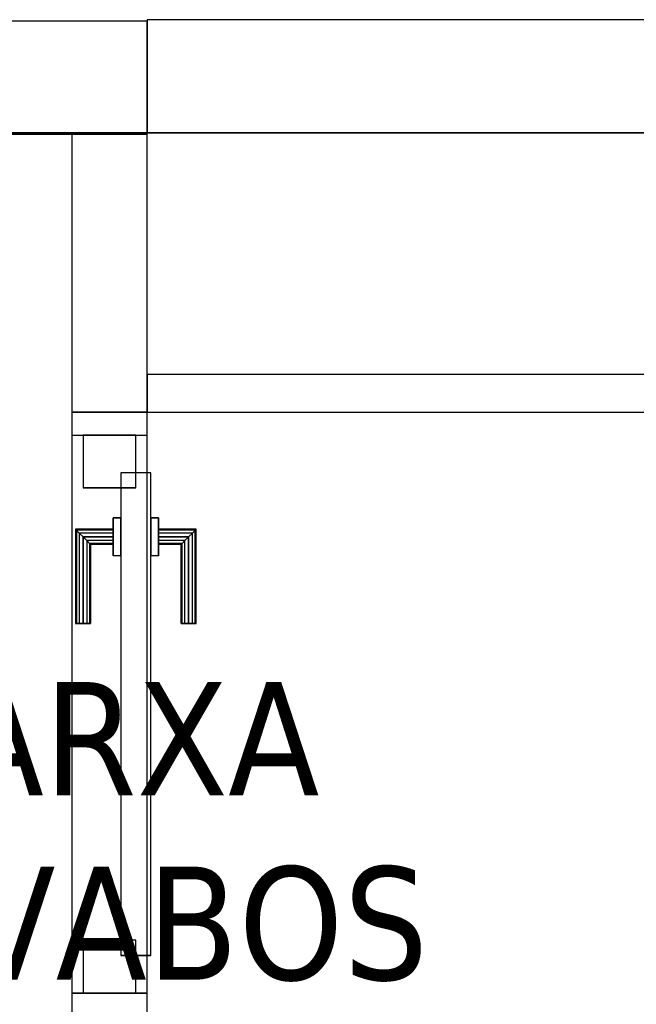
# Model space of a CAD drawing. Header units: metres. Extents: x 391.1 to 427.5, y 12.8 to 28.4.
# Tile 121 of 189: x 405.6 to 406.4, y 26.9 to 28.2. Entities that reach past the tile are written whole.
import ezdxf

# ---------------------------------------------------------------- set-up
doc = ezdxf.new("R2010")
doc.units = ezdxf.units.M
doc.layers.add('01_CARPINTERIA', color=5, linetype='Continuous', lineweight=25, true_color=0x0000ff)
doc.layers.add('01_SUELOS', color=7, linetype='Continuous', lineweight=25, true_color=0x007f00)
for name, color, linetype, lineweight in [('A-GENM-____-OTLN', 7, 'Continuous', 18), ('A-WALL-____-MCUT', 7, 'Continuous', 25), ('A-WALL-____-OTLN', 7, 'Continuous', 25), ('G-____-____-TEXT', 7, 'Continuous', 30)]:
    doc.layers.add(name, color=color, linetype=linetype, lineweight=lineweight)
doc.styles.add('Tahoma_2', font='tahoma.ttf', dxfattribs={"height": 0.15})

# ---------------------------------------------------------------- blocks, each defined once
blk = doc.blocks.new('Family - Evans PA-152058-03_CLI_AIRE_P0A')
at = {"layer": 'A-WALL-____-MCUT', "color": 253, "true_color": 0xaaaaaa}
for p, q in [((0.3705, 0.1), (0, 0.1)), ((0, 0.1), (0, 0)), ((0.3705, 0), (0.3705, 0.1)), ((0, 0), (0.3705, 0))]:
    blk.add_line(p, q, dxfattribs=at)
at = {"layer": 'A-WALL-____-OTLN', "color": 253, "true_color": 0xaaaaaa}
for p, q in [((0.3705, 0.1), (0, 0.1)), ((0, 0.1), (0, 0)), ((0.3705, 0), (0.3705, 0.1)), ((0, 0), (0.3705, 0))]:
    blk.add_line(p, q, dxfattribs=at)
at = {"layer": 'A-WALL-____-OTLN', "color": 253, "lineweight": 18, "true_color": 0xaaaaaa}
blk.add_line((0, 0), (0.3705, 0), dxfattribs=at)
blk = doc.blocks.new('Family - Evans PA-152119-03_CLI_AIRE_P0A')
at = {"layer": 'A-WALL-____-MCUT', "color": 253, "true_color": 0xaaaaaa}
for p, q in [((0.8903, 0.1), (0.7904, 0.1)), ((0.8903, 0), (0.8903, 0.1)), ((1.6303, 0.1), (1.6303, 0)), ((1.6605, 0.1), (1.6303, 0.1)), ((1.6605, 0), (1.6605, 0.1)), ((0.7904, 0), (0.8903, 0)), ((1.6303, 0), (1.6605, 0))]:
    blk.add_line(p, q, dxfattribs=at)
at = {"layer": 'A-WALL-____-OTLN', "color": 253, "true_color": 0xaaaaaa}
for p, q in [((1.6605, 0.1), (0, 0.1)), ((1.6303, 0.1), (0.8903, 0.1)), ((0.8903, 0.1), (0.8903, 0)), ((1.6303, 0.1), (1.6303, 0)), ((1.6605, 0), (1.6605, 0.1)), ((0, 0), (1.6605, 0)), ((0.8903, 0), (1.6303, 0))]:
    blk.add_line(p, q, dxfattribs=at)
at = {"layer": 'A-WALL-____-OTLN', "color": 253, "lineweight": 18, "true_color": 0xaaaaaa}
blk.add_line((0, 0), (1.6605, 0), dxfattribs=at)
blk = doc.blocks.new('Family - Vano de puerta PA-152123-03_CLI_AIRE_P0A')
at = {"layer": 'A-GENM-____-OTLN', "color": 253, "true_color": 0xaaaaaa}
for p, q in [((405.7759, 27.6794), (405.6759, 27.6794)), ((405.6759, 27.6794), (405.6759, 26.9394)), ((405.7759, 27.6794), (405.6759, 27.6794)), ((405.6759, 26.9394), (405.6759, 27.6794)), ((405.7759, 26.9394), (405.7759, 27.6794)), ((405.7759, 27.6794), (405.7759, 26.9394)), ((405.6759, 26.9394), (405.7759, 26.9394)), ((405.7759, 26.9394), (405.6759, 26.9394))]:
    blk.add_line(p, q, dxfattribs=at)
blk = doc.blocks.new('Family - Evans PA-152288-03_CLI_AIRE_P0A')
at = {"layer": 'A-WALL-____-MCUT', "color": 253, "true_color": 0xaaaaaa}
for p, q in [((3.0011, 0.05), (0, 0.05)), ((0, 0.05), (0, 0)), ((0, 0), (3.0011, 0))]:
    blk.add_line(p, q, dxfattribs=at)
at = {"layer": 'A-WALL-____-OTLN', "color": 253, "true_color": 0xaaaaaa}
for p, q in [((3.0011, 0.05), (0, 0.05)), ((0, 0.05), (0, 0)), ((0, 0), (3.0011, 0))]:
    blk.add_line(p, q, dxfattribs=at)
at = {"layer": 'A-WALL-____-OTLN', "color": 253, "lineweight": 18, "true_color": 0xaaaaaa}
blk.add_line((0, 0), (3.0011, 0), dxfattribs=at)
blk = doc.blocks.new('Family - Evans PA-152339-03_CLI_AIRE_P0A')
at = {"layer": 'A-WALL-____-MCUT', "color": 253, "true_color": 0xaaaaaa}
for p, q in [((10.1711, 0.15), (0, 0.15)), ((10.1711, 0), (10.1711, 0.15)), ((0, 0), (10.1711, 0))]:
    blk.add_line(p, q, dxfattribs=at)
at = {"layer": 'A-WALL-____-OTLN', "color": 253, "true_color": 0xaaaaaa}
for p, q in [((10.1711, 0.15), (0, 0.15)), ((10.1711, 0), (10.1711, 0.15)), ((0, 0), (10.1711, 0))]:
    blk.add_line(p, q, dxfattribs=at)
at = {"layer": 'A-WALL-____-OTLN', "color": 253, "lineweight": 18, "true_color": 0xaaaaaa}
blk.add_line((0, 0), (10.1711, 0), dxfattribs=at)
blk = doc.blocks.new('Family - LONDR55-XX_ZZ-ARQ-CAA-M3D-Londres55-152374-03_CLI_AIRE_P0A')
at = {"layer": '01_SUELOS', "color": 9, "true_color": 0xaad4aa}
for p, q in [((9.4683, 2.1544), (1.8984, 2.1544)), ((1.8984, 2.1544), (9.4683, 2.1544))]:
    blk.add_line(p, q, dxfattribs=at)
blk = doc.blocks.new('Family - Evans PA-152430-03_CLI_AIRE_P0A')
at = {"layer": 'A-WALL-____-MCUT', "color": 253, "true_color": 0xaaaaaa}
for p, q in [((2.5187, 0.15), (0, 0.15)), ((2.5187, 0.0018), (2.5187, 0.15)), ((0, 0), (2.4187, 0)), ((2.4187, 0.0018), (2.5187, 0.0018)), ((2.4187, 0), (2.4187, 0.0018))]:
    blk.add_line(p, q, dxfattribs=at)
at = {"layer": 'A-WALL-____-OTLN', "color": 253, "true_color": 0xaaaaaa}
for p, q in [((2.5187, 0.15), (0, 0.15)), ((2.5187, 0), (2.5187, 0.15)), ((0, 0), (2.5187, 0)), ((2.4187, 0.0018), (2.5187, 0.0018)), ((2.4187, 0.0018), (2.4187, 0)), ((2.4187, 0), (2.5187, 0)), ((2.5187, 0), (2.5187, 0.0018))]:
    blk.add_line(p, q, dxfattribs=at)
blk = doc.blocks.new('Family - LONDR55-XX_ZZ-ARQ-CAA-M3D-Londres55-152536-03_CLI_AIRE_P0A')
at = {"layer": '01_CARPINTERIA', "color": 161, "true_color": 0xaaaaff}
for p, q in [((0.1263, 0.1487), (0.125, 0.15)), ((0.125, 0.15), (0.125, 0.1)), ((0.125, 0.15), (0.1263, 0.1487)), ((0.25, 0.15), (0.125, 0.15)), ((0.13, 0.145), (0.1263, 0.1487)), ((0.1263, 0.1487), (0.1263, 0.1)), ((0.1263, 0.1487), (0.1263, 0.1)), ((0.1263, 0.1487), (0.13, 0.145)), ((0.25, 0.1487), (0.1263, 0.1487)), ((0.25, 0.1487), (0.1263, 0.1487)), ((0.135, 0.14), (0.13, 0.145)), ((0.13, 0.145), (0.13, 0.1)), ((0.13, 0.145), (0.13, 0.1)), ((0.13, 0.145), (0.135, 0.14)), ((0.25, 0.145), (0.13, 0.145)), ((0.25, 0.145), (0.13, 0.145)), ((0.25, 0.1487), (0.25, 0.15)), ((0.25, 0.15), (0.25, 0.1487)), ((0.25, 0.145), (0.25, 0.1487)), ((0.25, 0.1487), (0.25, 0.145)), ((0.25, 0.145), (0.25, 0.14)), ((0.25, 0.14), (0.25, 0.145)), ((0.135, 0.1), (0.135, 0.14)), ((0.135, 0.14), (0.135, 0.1)), ((0.135, 0.14), (0.14, 0.135)), ((0.14, 0.135), (0.135, 0.14)), ((0.135, 0.14), (0.25, 0.14)), ((0.25, 0.14), (0.135, 0.14)), ((0.14, 0.135), (0.14, 0.1)), ((0.14, 0.135), (0.1437, 0.1313)), ((0.1437, 0.1313), (0.14, 0.135)), ((0.14, 0.135), (0.14, 0.1)), ((0.25, 0.135), (0.14, 0.135)), ((0.25, 0.135), (0.14, 0.135)), ((0.1437, 0.1313), (0.1437, 0.1)), ((0.1437, 0.1313), (0.145, 0.13)), ((0.145, 0.13), (0.1437, 0.1313)), ((0.1437, 0.1313), (0.1437, 0.1)), ((0.25, 0.1313), (0.1437, 0.1313)), ((0.25, 0.1313), (0.1437, 0.1313)), ((0.25, 0.14), (0.25, 0.135)), ((0.25, 0.135), (0.25, 0.14)), ((0.25, 0.135), (0.25, 0.1313)), ((0.25, 0.1313), (0.25, 0.135)), ((0.25, 0.1313), (0.25, 0.13)), ((0.25, 0.13), (0.25, 0.1313)), ((0.145, 0.13), (0.145, 0.1)), ((0.25, 0.13), (0.145, 0.13)), ((0.16, 0.1), (0.11, 0.1)), ((0.11, 0.1), (0.16, 0.1)), ((0.11, 0.1), (0.11, 0.09)), ((0.11, 0.09), (0.11, 0.1)), ((0.1263, 0.1), (0.125, 0.1)), ((0.125, 0.1), (0.1263, 0.1)), ((0.13, 0.1), (0.1263, 0.1)), ((0.1263, 0.1), (0.13, 0.1)), ((0.135, 0.1), (0.13, 0.1)), ((0.13, 0.1), (0.135, 0.1)), ((0.14, 0.1), (0.135, 0.1)), ((0.135, 0.1), (0.14, 0.1)), ((0.14, 0.1), (0.1437, 0.1)), ((0.1437, 0.1), (0.14, 0.1)), ((0.1437, 0.1), (0.145, 0.1)), ((0.145, 0.1), (0.1437, 0.1)), ((0.16, 0.1), (0.16, 0.09)), ((0.16, 0.1), (0.16, 0.09)), ((0.69, 0.09), (0.05, 0.09)), ((0.05, 0.09), (0.05, 0.05)), ((0.69, 0.09), (0.05, 0.09)), ((0.05, 0.09), (0.05, 0.05)), ((0.16, 0.09), (0.11, 0.09)), ((0.11, 0.09), (0.16, 0.09)), ((0.69, 0.05), (0.69, 0.09)), ((0.69, 0.09), (0.69, 0.05)), ((0.07, 0.07), (0, 0.07)), ((0, 0.07), (0, 0)), ((0.07, 0.07), (0, 0.07)), ((0, 0.07), (0, 0)), ((0.07, 0), (0.07, 0.07)), ((0.07, 0.07), (0.07, 0)), ((0.74, 0.07), (0.67, 0.07)), ((0.67, 0.07), (0.67, 0)), ((0.74, 0.07), (0.67, 0.07)), ((0.67, 0.07), (0.67, 0)), ((0.74, 0), (0.74, 0.07)), ((0.74, 0.07), (0.74, 0)), ((0.05, 0.05), (0.69, 0.05)), ((0.05, 0.05), (0.69, 0.05)), ((0.11, 0.05), (0.16, 0.05)), ((0.16, 0.05), (0.11, 0.05)), ((0.11, 0.05), (0.11, 0.04)), ((0.11, 0.04), (0.11, 0.05)), ((0.11, 0.04), (0.16, 0.04)), ((0.16, 0.04), (0.11, 0.04)), ((0.1263, 0.04), (0.125, 0.04)), ((0.125, 0.04), (0.1263, 0.04)), ((0.125, 0.04), (0.125, -0.01)), ((0.13, 0.04), (0.1263, 0.04)), ((0.1263, 0.04), (0.13, 0.04)), ((0.1263, 0.04), (0.1263, -0.0087)), ((0.1263, 0.04), (0.1263, -0.0087)), ((0.13, 0.04), (0.135, 0.04)), ((0.135, 0.04), (0.13, 0.04)), ((0.13, 0.04), (0.13, -0.005)), ((0.13, 0.04), (0.13, -0.005)), ((0.135, 0.04), (0.14, 0.04)), ((0.14, 0.04), (0.135, 0.04)), ((0.135, 0), (0.135, 0.04)), ((0.135, 0.04), (0.135, 0)), ((0.14, 0.04), (0.1437, 0.04)), ((0.1437, 0.04), (0.14, 0.04)), ((0.14, 0.04), (0.14, 0.005)), ((0.14, 0.04), (0.14, 0.005)), ((0.1437, 0.04), (0.145, 0.04)), ((0.145, 0.04), (0.1437, 0.04)), ((0.1437, 0.04), (0.1437, 0.0087)), ((0.1437, 0.04), (0.1437, 0.0087)), ((0.145, 0.04), (0.145, 0.01)), ((0.16, 0.05), (0.16, 0.04)), ((0.16, 0.05), (0.16, 0.04)), ((0, 0), (0.07, 0)), ((0, 0), (0.07, 0)), ((0.13, -0.005), (0.135, 0)), ((0.135, 0), (0.13, -0.005)), ((0.14, 0.005), (0.135, 0)), ((0.135, 0), (0.14, 0.005)), ((0.25, 0), (0.135, 0)), ((0.135, 0), (0.25, 0)), ((0.1437, 0.0087), (0.14, 0.005)), ((0.14, 0.005), (0.1437, 0.0087)), ((0.14, 0.005), (0.25, 0.005)), ((0.14, 0.005), (0.25, 0.005)), ((0.145, 0.01), (0.1437, 0.0087)), ((0.1437, 0.0087), (0.145, 0.01)), ((0.1437, 0.0087), (0.25, 0.0087)), ((0.1437, 0.0087), (0.25, 0.0087)), ((0.145, 0.01), (0.25, 0.01)), ((0.25, 0.0087), (0.25, 0.01)), ((0.25, 0.01), (0.25, 0.0087)), ((0.25, 0.005), (0.25, 0.0087)), ((0.25, 0.0087), (0.25, 0.005)), ((0.25, 0.005), (0.25, 0)), ((0.25, 0), (0.25, 0.005)), ((0.25, 0), (0.25, -0.005)), ((0.25, -0.005), (0.25, 0)), ((0.67, 0), (0.74, 0)), ((0.67, 0), (0.74, 0)), ((0.125, -0.01), (0.1263, -0.0087)), ((0.1263, -0.0087), (0.125, -0.01)), ((0.125, -0.01), (0.25, -0.01)), ((0.1263, -0.0087), (0.13, -0.005)), ((0.13, -0.005), (0.1263, -0.0087)), ((0.1263, -0.0087), (0.25, -0.0087)), ((0.1263, -0.0087), (0.25, -0.0087)), ((0.13, -0.005), (0.25, -0.005)), ((0.13, -0.005), (0.25, -0.005)), ((0.25, -0.005), (0.25, -0.0087)), ((0.25, -0.0087), (0.25, -0.005)), ((0.25, -0.0087), (0.25, -0.01)), ((0.25, -0.01), (0.25, -0.0087))]:
    blk.add_line(p, q, dxfattribs=at)
blk = doc.blocks.new('Family - Porta PA-152537-03_CLI_AIRE_P0A')
blk.add_blockref('Family - LONDR55-XX_ZZ-ARQ-CAA-M3D-Londres55-152536-03_CLI_AIRE_P0A', (0, 0))
blk = doc.blocks.new('LONDR55-XX_ZZ-ARQ-CAA-M3D-Londres55_ifc-1-03_CLI_AIRE_P0A')
at = {"layer": '01_CARPINTERIA', "color": 253, "lineweight": 18, "true_color": 0xaaaaaa, "rotation": 270}
blk.add_blockref('Family - Porta PA-152537-03_CLI_AIRE_P0A', (405.6909, 27.6794), dxfattribs=at)
at = {"layer": '01_SUELOS', "color": 253, "lineweight": 18, "true_color": 0xaaaaaa}
blk.add_blockref('Family - LONDR55-XX_ZZ-ARQ-CAA-M3D-Londres55-152374-03_CLI_AIRE_P0A', (401.3587, 25.9257), dxfattribs=at)
at = {"layer": 'A-GENM-____-OTLN', "color": 253, "lineweight": 18, "true_color": 0xaaaaaa}
blk.add_blockref('Family - Vano de puerta PA-152123-03_CLI_AIRE_P0A', (0, 0), dxfattribs=at)
at = {"layer": 'A-WALL-____-OTLN', "color": 253, "lineweight": 18, "true_color": 0xaaaaaa}
for name, p in [('Family - Evans PA-152430-03_CLI_AIRE_P0A', (403.2571, 28.0782)), ('Family - Evans PA-152288-03_CLI_AIRE_P0A', (405.7759, 27.7096))]:
    blk.add_blockref(name, p, dxfattribs=at)
for name, p, rotation in [('Family - Evans PA-152339-03_CLI_AIRE_P0A', (415.9469, 28.2301), 180), ('Family - Evans PA-152058-03_CLI_AIRE_P0A', (405.7759, 27.7096), 90), ('Family - Evans PA-152119-03_CLI_AIRE_P0A', (405.7759, 26.0491), 90)]:
    blk.add_blockref(name, p, dxfattribs=dict(at, rotation=rotation))

msp = doc.modelspace()

# ---------------------------------------------------------------- block references
at = {"lineweight": 5}
msp.add_blockref('LONDR55-XX_ZZ-ARQ-CAA-M3D-Londres55_ifc-1-03_CLI_AIRE_P0A', (0, 0), dxfattribs=at)

# ---------------------------------------------------------------- texts
at = {"layer": 'G-____-____-TEXT', "char_height": 0.15, "attachment_point": 1, "style": 'Tahoma_2'}
for s, insert, width in [('CONNEXIÓA XARXA ', (404.2674, 27.3518), 2.220674), ('EXISTENT DE LAVABOS', (404.0954, 27.1071), 2.561392)]:
    msp.add_mtext(s, dxfattribs=dict(at, insert=insert, width=width))

doc.saveas('drawing.dxf')
